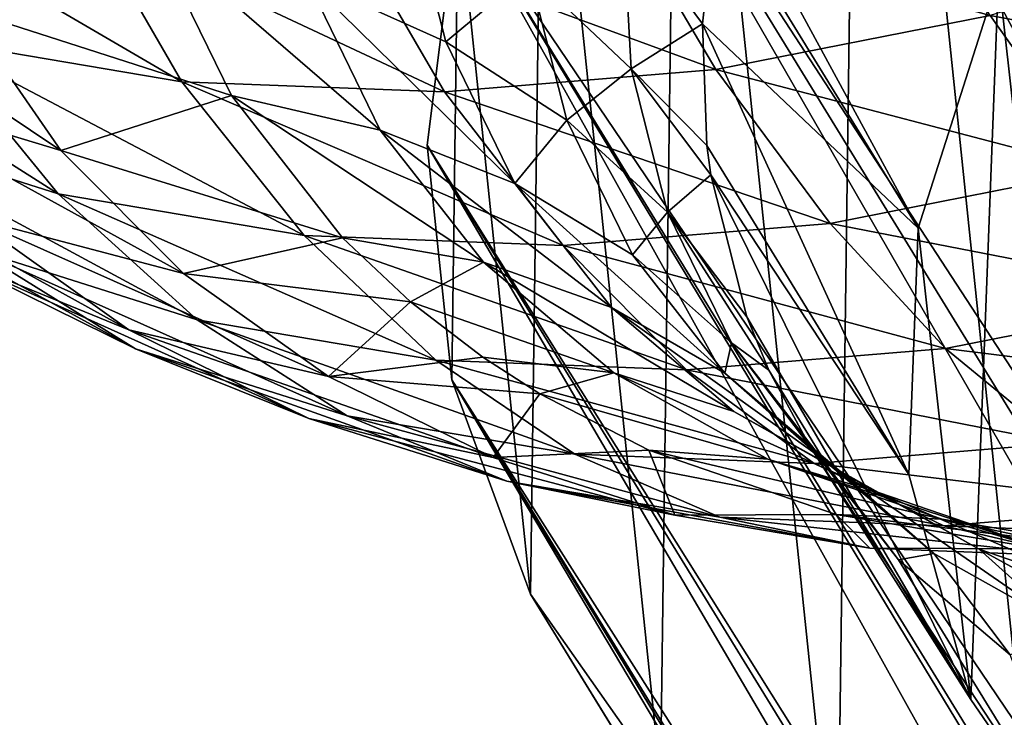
# Model space of a CAD drawing. Header units: millimetres. Extents: x 0 to 1220, y 0 to 506.
# Tile 63 of 256: x 63 to 76, y 384 to 394. Entities that reach past the tile are written whole.
import ezdxf

# ---------------------------------------------------------------- set-up
doc = ezdxf.new("R2010")
doc.units = ezdxf.units.MM
doc.header["$LTSCALE"] = 25.4
doc.layers.get('0').update_dxf_attribs({"true_color": 0xff5454})

# ---------------------------------------------------------------- blocks, each defined once
blk = doc.blocks.new('TWIG-VI-9138.STL')
at = {"color": 0}
mesh = blk.add_polyface(dxfattribs=at)
corners = [(-504.353, 404.086, 619.924), (-504.264, 410.752, 614.994), (-504.692, 407.339, 617.344), (-503.262, 401.119, 622.637), (-503.086, 414.195, 612.966), (-501.458, 398.552, 625.378), (-501.203, 417.535, 611.338), (-499.012, 396.484, 628.041), (-498.687, 420.644, 610.172), (-496.018, 394.993, 630.524), (-495.636, 423.402, 609.512), (-492.591, 394.137, 632.733), (-492.166, 425.704, 609.385), (-488.863, 393.95, 634.581), (-488.412, 427.461, 609.795), (-484.976, 394.438, 635.997), (-484.516, 428.605, 610.726), (-481.08, 395.582, 636.929), (-480.629, 429.093, 612.143), (-477.325, 397.339, 637.339), (-476.9, 428.905, 613.991), (-473.855, 399.641, 637.211), (-473.473, 428.05, 616.199), (-470.804, 402.399, 636.552), (-470.479, 426.559, 618.682), (-468.289, 405.508, 635.386), (-468.033, 424.49, 621.346), (-466.406, 408.848, 633.757), (-466.23, 421.923, 624.086), (-465.228, 412.291, 631.729), (-465.138, 418.957, 626.799), (-464.8, 415.704, 629.38)]
mesh.append_faces([[corners[k] for k in face] for face in [(0, 1, 2), (30, 29, 31)]], dxfattribs={"vtx0": -1, "color": 0})
mesh.append_faces([[corners[k] for k in face] for face in [(1, 3, 4), (4, 5, 6), (6, 7, 8), (8, 9, 10), (10, 11, 12), (12, 13, 14), (14, 15, 16), (16, 17, 18), (18, 19, 20), (20, 21, 22), (22, 23, 24), (24, 25, 26), (26, 27, 28), (28, 29, 30)]], dxfattribs={"vtx0": -1, "vtx1": -1, "color": 0})
mesh.append_faces([[corners[k] for k in face] for face in [(1, 0, 3), (4, 3, 5), (6, 5, 7), (8, 7, 9), (10, 9, 11), (12, 11, 13), (14, 13, 15), (16, 15, 17), (18, 17, 19), (20, 19, 21), (22, 21, 23), (24, 23, 25), (26, 25, 27), (28, 27, 29)]], dxfattribs={"vtx0": -1, "vtx2": -1, "color": 0})
mesh = blk.add_polyface(dxfattribs=at)
corners = [(-476.64, 388.309, 564.65), (-498.687, 420.644, 610.172), (-495.636, 423.402, 609.512)]
mesh.append_faces([[corners[k] for k in face] for face in [(0, 1, 2)]], dxfattribs={"color": 0})
at = {"color": 7, "true_color": 0xffffff}
mesh = blk.add_polyface(dxfattribs=at)
corners = [(-497.886, 406.186, 611.765), (-497.156, 399.657, 616.969), (-498.016, 402.774, 614.251), (-496.776, 409.68, 609.668), (-495.36, 397.033, 619.749), (-494.753, 413.036, 608.091), (-492.742, 395.065, 622.416), (-491.946, 416.044, 607.134), (-489.465, 393.878, 624.802), (-488.531, 418.514, 606.857), (-485.736, 393.546, 626.758), (-484.722, 420.29, 607.277), (-481.789, 394.09, 628.161), (-480.759, 421.263, 608.367), (-477.873, 395.475, 628.922), (-476.891, 421.369, 610.06), (-474.232, 397.615, 628.993), (-473.36, 420.604, 612.248), (-471.096, 400.376, 628.371), (-470.39, 419.014, 614.795), (-468.662, 403.583, 627.094), (-468.165, 416.699, 617.54), (-467.083, 407.035, 625.243), (-466.827, 413.806, 620.311), (-466.458, 410.516, 622.933)]
mesh.append_faces([[corners[k] for k in face] for face in [(0, 1, 2), (22, 23, 24)]], dxfattribs={"vtx0": -1, "color": 7})
mesh.append_faces([[corners[k] for k in face] for face in [(1, 3, 4), (4, 5, 6), (6, 7, 8), (8, 9, 10), (10, 11, 12), (12, 13, 14), (14, 15, 16), (16, 17, 18), (18, 19, 20), (20, 21, 22)]], dxfattribs={"vtx0": -1, "vtx1": -1, "color": 7})
mesh.append_faces([[corners[k] for k in face] for face in [(1, 0, 3), (4, 3, 5), (6, 5, 7), (8, 7, 9), (10, 9, 11), (12, 11, 13), (14, 13, 15), (16, 15, 17), (18, 17, 19), (20, 19, 21), (22, 21, 23)]], dxfattribs={"vtx0": -1, "vtx2": -1, "color": 7})
at = {"color": 0}
mesh = blk.add_polyface(dxfattribs=at)
corners = [(-498.687, 420.644, 610.172), (-480.42, 384.007, 566.127), (-501.203, 417.535, 611.338)]
mesh.append_faces([[corners[k] for k in face] for face in [(0, 1, 2)]], dxfattribs={"color": 0})
mesh = blk.add_polyface(dxfattribs=at)
corners = [(-498.687, 420.644, 610.172), (-478.672, 386.24, 565.263), (-480.42, 384.007, 566.127)]
mesh.append_faces([[corners[k] for k in face] for face in [(0, 1, 2)]], dxfattribs={"color": 0})
mesh = blk.add_polyface(dxfattribs=at)
corners = [(-476.64, 388.309, 564.65), (-478.004, 386.972, 565.023), (-498.687, 420.644, 610.172)]
mesh.append_faces([[corners[k] for k in face] for face in [(0, 1, 2)]], dxfattribs={"color": 0})
mesh = blk.add_polyface(dxfattribs=at)
corners = [(-498.687, 420.644, 610.172), (-478.004, 386.972, 565.023), (-478.672, 386.24, 565.263)]
mesh.append_faces([[corners[k] for k in face] for face in [(0, 1, 2)]], dxfattribs={"color": 0})
mesh = blk.add_polyface(dxfattribs=at)
corners = [(-501.203, 417.535, 611.338), (-481.85, 381.654, 567.227), (-503.086, 414.195, 612.966)]
mesh.append_faces([[corners[k] for k in face] for face in [(0, 1, 2)]], dxfattribs={"color": 0})
mesh = blk.add_polyface(dxfattribs=at)
corners = [(-501.203, 417.535, 611.338), (-480.519, 383.863, 566.189), (-481.85, 381.654, 567.227)]
mesh.append_faces([[corners[k] for k in face] for face in [(0, 1, 2)]], dxfattribs={"color": 0})
mesh = blk.add_polyface(dxfattribs=at)
corners = [(-501.203, 417.535, 611.338), (-480.42, 384.007, 566.127), (-480.519, 383.863, 566.189)]
mesh.append_faces([[corners[k] for k in face] for face in [(0, 1, 2)]], dxfattribs={"color": 0})
mesh = blk.add_polyface(dxfattribs=at)
corners = [(-503.086, 414.195, 612.966), (-482.933, 379.227, 568.541), (-504.264, 410.752, 614.994)]
mesh.append_faces([[corners[k] for k in face] for face in [(0, 1, 2)]], dxfattribs={"color": 0})
mesh = blk.add_polyface(dxfattribs=at)
corners = [(-503.086, 414.195, 612.966), (-482.402, 380.523, 567.818), (-482.933, 379.227, 568.541)]
mesh.append_faces([[corners[k] for k in face] for face in [(0, 1, 2)]], dxfattribs={"color": 0})
mesh = blk.add_polyface(dxfattribs=at)
corners = [(-503.086, 414.195, 612.966), (-481.85, 381.654, 567.227), (-482.402, 380.523, 567.818)]
mesh.append_faces([[corners[k] for k in face] for face in [(0, 1, 2)]], dxfattribs={"color": 0})
at = {"color": 7, "true_color": 0xffffff}
mesh = blk.add_polyface(dxfattribs=at)
corners = [(-506.361, 409.634, 629.953), (-504.982, 410.917, 626.378), (-504.435, 408.767, 628.232), (-506.944, 411.924, 627.978)]
mesh.append_faces([[corners[k] for k in face] for face in [(0, 1, 2), (1, 0, 3)]], dxfattribs={"vtx0": -1, "color": 7})
mesh = blk.add_polyface(dxfattribs=at)
corners = [(-503.28, 409.734, 624.61), (-501.98, 410.51, 621.076), (-501.865, 408.395, 622.706), (-503.399, 411.914, 622.93)]
mesh.append_faces([[corners[k] for k in face] for face in [(0, 1, 2), (1, 0, 3)]], dxfattribs={"vtx0": -1, "color": 7})
mesh = blk.add_polyface(dxfattribs=at)
corners = [(-496.889, 409.134, 670.883), (-501.957, 410.534, 672.422), (-500.694, 408.383, 669.7), (-498.165, 411.283, 673.601)]
mesh.append_faces([[corners[k] for k in face] for face in [(0, 1, 2), (1, 0, 3)]], dxfattribs={"vtx0": -1, "color": 7})
mesh = blk.add_polyface(dxfattribs=at)
corners = [(-500.601, 411.183, 617.593), (-497.886, 406.186, 611.765), (-500.687, 410.746, 617.879)]
mesh.append_faces([[corners[k] for k in face] for face in [(0, 1, 2)]], dxfattribs={"color": 7})
mesh = blk.add_polyface(dxfattribs=at)
corners = [(-500.601, 411.183, 617.593), (-496.776, 409.68, 609.668), (-497.886, 406.186, 611.765)]
mesh.append_faces([[corners[k] for k in face] for face in [(0, 1, 2)]], dxfattribs={"color": 7})
mesh = blk.add_polyface(dxfattribs=at)
corners = [(-508.094, 408.214, 666.436), (-512.787, 410.95, 667.151), (-511.558, 408.8, 664.412), (-509.334, 410.366, 669.168)]
mesh.append_faces([[corners[k] for k in face] for face in [(0, 1, 2), (1, 0, 3)]], dxfattribs={"vtx0": -1, "color": 7})
mesh = blk.add_polyface(dxfattribs=at)
corners = [(-504.435, 408.767, 628.232), (-503.28, 409.734, 624.61), (-502.759, 407.685, 626.377), (-504.982, 410.917, 626.378)]
mesh.append_faces([[corners[k] for k in face] for face in [(0, 1, 2), (1, 0, 3)]], dxfattribs={"vtx0": -1, "color": 7})
at = {"color": 0}
mesh = blk.add_polyface(dxfattribs=at)
corners = [(-504.264, 410.752, 614.994), (-483.984, 374.341, 571.704), (-504.692, 407.339, 617.344)]
mesh.append_faces([[corners[k] for k in face] for face in [(0, 1, 2)]], dxfattribs={"color": 0})
mesh = blk.add_polyface(dxfattribs=at)
corners = [(-504.264, 410.752, 614.994), (-483.581, 377.08, 569.846), (-483.649, 376.773, 570.043)]
mesh.append_faces([[corners[k] for k in face] for face in [(0, 1, 2)]], dxfattribs={"color": 0})
mesh = blk.add_polyface(dxfattribs=at)
corners = [(-504.264, 410.752, 614.994), (-483.649, 376.773, 570.043), (-483.984, 374.341, 571.704)]
mesh.append_faces([[corners[k] for k in face] for face in [(0, 1, 2)]], dxfattribs={"color": 0})
mesh = blk.add_polyface(dxfattribs=at)
corners = [(-504.264, 410.752, 614.994), (-482.933, 379.227, 568.541), (-483.581, 377.08, 569.846)]
mesh.append_faces([[corners[k] for k in face] for face in [(0, 1, 2)]], dxfattribs={"color": 0})
at = {"color": 7, "true_color": 0xffffff}
mesh = blk.add_polyface(dxfattribs=at)
corners = [(-500.687, 410.746, 617.879), (-500.877, 409.016, 619.083), (-501.98, 410.51, 621.076)]
mesh.append_faces([[corners[k] for k in face] for face in [(0, 1, 2)]], dxfattribs={"color": 7})
mesh = blk.add_polyface(dxfattribs=at)
corners = [(-500.687, 410.746, 617.879), (-497.886, 406.186, 611.765), (-500.877, 409.016, 619.083)]
mesh.append_faces([[corners[k] for k in face] for face in [(0, 1, 2)]], dxfattribs={"color": 7})
mesh = blk.add_polyface(dxfattribs=at)
corners = [(-500.694, 408.383, 669.7), (-505.703, 410.227, 670.935), (-504.451, 408.074, 668.209), (-501.957, 410.534, 672.422)]
mesh.append_faces([[corners[k] for k in face] for face in [(0, 1, 2), (1, 0, 3)]], dxfattribs={"vtx0": -1, "color": 7})
mesh = blk.add_polyface(dxfattribs=at)
corners = [(-501.98, 410.51, 621.076), (-500.877, 409.016, 619.083), (-501.865, 408.395, 622.706)]
mesh.append_faces([[corners[k] for k in face] for face in [(0, 1, 2)]], dxfattribs={"color": 7})
mesh = blk.add_polyface(dxfattribs=at)
corners = [(-504.451, 408.074, 668.209), (-509.334, 410.366, 669.168), (-508.094, 408.214, 666.436), (-505.703, 410.227, 670.935)]
mesh.append_faces([[corners[k] for k in face] for face in [(0, 1, 2), (1, 0, 3)]], dxfattribs={"vtx0": -1, "color": 7})
mesh = blk.add_polyface(dxfattribs=at)
corners = [(-509.769, 407.265, 638.104), (-514.358, 410.336, 638.956), (-511.129, 409.222, 636.021), (-512.874, 408.199, 641.229)]
mesh.append_faces([[corners[k] for k in face] for face in [(0, 1, 2), (1, 0, 3)]], dxfattribs={"vtx0": -1, "color": 7})
mesh = blk.add_polyface(dxfattribs=at)
corners = [(-511.129, 409.222, 636.021), (-508.504, 410.272, 631.51), (-507.406, 408.024, 633.689)]
mesh.append_faces([[corners[k] for k in face] for face in [(0, 1, 2)]], dxfattribs={"color": 7})
mesh = blk.add_polyface(dxfattribs=at)
corners = [(-505.342, 407.546, 631.977), (-508.504, 410.272, 631.51), (-506.361, 409.634, 629.953), (-507.406, 408.024, 633.689)]
mesh.append_faces([[corners[k] for k in face] for face in [(0, 1, 2), (1, 0, 3)]], dxfattribs={"vtx0": -1, "color": 7})
mesh = blk.add_polyface(dxfattribs=at)
corners = [(-491.638, 408.152, 668.069), (-496.889, 409.134, 670.883), (-495.363, 406.991, 667.229), (-493.105, 410.314, 671.736)]
mesh.append_faces([[corners[k] for k in face] for face in [(0, 1, 2), (1, 0, 3)]], dxfattribs={"vtx0": -1, "color": 7})
mesh = blk.add_polyface(dxfattribs=at)
corners = [(-509.806, 406.662, 660.857), (-514.781, 409.82, 662.174), (-512.98, 407.667, 658.654), (-511.558, 408.8, 664.412)]
mesh.append_faces([[corners[k] for k in face] for face in [(0, 1, 2), (1, 0, 3)]], dxfattribs={"vtx0": -1, "color": 7})
mesh = blk.add_polyface(dxfattribs=at)
corners = [(-502.759, 407.685, 626.377), (-501.865, 408.395, 622.706), (-501.36, 406.409, 624.419), (-503.28, 409.734, 624.61)]
mesh.append_faces([[corners[k] for k in face] for face in [(0, 1, 2), (1, 0, 3)]], dxfattribs={"vtx0": -1, "color": 7})
mesh = blk.add_polyface(dxfattribs=at)
corners = [(-503.479, 406.807, 630.132), (-506.361, 409.634, 629.953), (-504.435, 408.767, 628.232), (-505.342, 407.546, 631.977)]
mesh.append_faces([[corners[k] for k in face] for face in [(0, 1, 2), (1, 0, 3)]], dxfattribs={"vtx0": -1, "color": 7})
mesh = blk.add_polyface(dxfattribs=at)
corners = [(-509.769, 407.265, 638.104), (-511.129, 409.222, 636.021), (-507.406, 408.024, 633.689)]
mesh.append_faces([[corners[k] for k in face] for face in [(0, 1, 2)]], dxfattribs={"color": 7})
mesh = blk.add_polyface(dxfattribs=at)
corners = [(-495.363, 406.991, 667.229), (-500.694, 408.383, 669.7), (-499.109, 406.251, 666.064), (-496.889, 409.134, 670.883)]
mesh.append_faces([[corners[k] for k in face] for face in [(0, 1, 2), (1, 0, 3)]], dxfattribs={"vtx0": -1, "color": 7})
mesh = blk.add_polyface(dxfattribs=at)
corners = [(-500.877, 409.016, 619.083), (-500.817, 407.334, 620.365), (-501.865, 408.395, 622.706)]
mesh.append_faces([[corners[k] for k in face] for face in [(0, 1, 2)]], dxfattribs={"color": 7})
mesh = blk.add_polyface(dxfattribs=at)
corners = [(-500.877, 409.016, 619.083), (-498.016, 402.774, 614.251), (-500.817, 407.334, 620.365)]
mesh.append_faces([[corners[k] for k in face] for face in [(0, 1, 2)]], dxfattribs={"color": 7})
mesh = blk.add_polyface(dxfattribs=at)
corners = [(-500.877, 409.016, 619.083), (-497.886, 406.186, 611.765), (-498.016, 402.774, 614.251)]
mesh.append_faces([[corners[k] for k in face] for face in [(0, 1, 2)]], dxfattribs={"color": 7})
mesh = blk.add_polyface(dxfattribs=at)
corners = [(-506.396, 406.085, 662.85), (-511.558, 408.8, 664.412), (-509.806, 406.662, 660.857), (-508.094, 408.214, 666.436)]
mesh.append_faces([[corners[k] for k in face] for face in [(0, 1, 2), (1, 0, 3)]], dxfattribs={"vtx0": -1, "color": 7})
mesh = blk.add_polyface(dxfattribs=at)
corners = [(-503.479, 406.807, 630.132), (-502.759, 407.685, 626.377), (-501.847, 405.819, 628.187), (-504.435, 408.767, 628.232)]
mesh.append_faces([[corners[k] for k in face] for face in [(0, 1, 2), (1, 0, 3)]], dxfattribs={"vtx0": -1, "color": 7})
mesh = blk.add_polyface(dxfattribs=at)
corners = [(-499.109, 406.251, 666.064), (-504.451, 408.074, 668.209), (-502.809, 405.948, 664.596), (-500.694, 408.383, 669.7)]
mesh.append_faces([[corners[k] for k in face] for face in [(0, 1, 2), (1, 0, 3)]], dxfattribs={"vtx0": -1, "color": 7})
mesh = blk.add_polyface(dxfattribs=at)
corners = [(-501.865, 408.395, 622.706), (-500.817, 407.334, 620.365), (-500.763, 406.924, 620.695)]
mesh.append_faces([[corners[k] for k in face] for face in [(0, 1, 2)]], dxfattribs={"color": 7})
mesh = blk.add_polyface(dxfattribs=at)
corners = [(-501.36, 406.409, 624.419), (-500.763, 406.924, 620.695), (-500.263, 404.958, 622.391), (-501.865, 408.395, 622.706)]
mesh.append_faces([[corners[k] for k in face] for face in [(0, 1, 2), (1, 0, 3)]], dxfattribs={"vtx0": -1, "color": 7})
mesh = blk.add_polyface(dxfattribs=at)
corners = [(-508.07, 405.557, 640.156), (-512.874, 408.199, 641.229), (-509.769, 407.265, 638.104), (-511.019, 406.335, 643.469)]
mesh.append_faces([[corners[k] for k in face] for face in [(0, 1, 2), (1, 0, 3)]], dxfattribs={"vtx0": -1, "color": 7})
mesh = blk.add_polyface(dxfattribs=at)
corners = [(-502.809, 405.948, 664.596), (-508.094, 408.214, 666.436), (-506.396, 406.085, 662.85), (-504.451, 408.074, 668.209)]
mesh.append_faces([[corners[k] for k in face] for face in [(0, 1, 2), (1, 0, 3)]], dxfattribs={"vtx0": -1, "color": 7})
mesh = blk.add_polyface(dxfattribs=at)
corners = [(-509.769, 407.265, 638.104), (-507.406, 408.024, 633.689), (-505.867, 406.051, 635.866)]
mesh.append_faces([[corners[k] for k in face] for face in [(0, 1, 2)]], dxfattribs={"color": 7})
mesh = blk.add_polyface(dxfattribs=at)
corners = [(-503.913, 405.714, 633.998), (-507.406, 408.024, 633.689), (-505.342, 407.546, 631.977), (-505.867, 406.051, 635.866)]
mesh.append_faces([[corners[k] for k in face] for face in [(0, 1, 2), (1, 0, 3)]], dxfattribs={"vtx0": -1, "color": 7})
mesh = blk.add_polyface(dxfattribs=at)
corners = [(-507.881, 404.919, 657.179), (-512.98, 407.667, 658.654), (-510.958, 405.893, 655.042), (-509.806, 406.662, 660.857)]
mesh.append_faces([[corners[k] for k in face] for face in [(0, 1, 2), (1, 0, 3)]], dxfattribs={"vtx0": -1, "color": 7})
mesh = blk.add_polyface(dxfattribs=at)
corners = [(-501.847, 405.819, 628.187), (-501.36, 406.409, 624.419), (-500.476, 404.598, 626.174), (-502.759, 407.685, 626.377)]
mesh.append_faces([[corners[k] for k in face] for face in [(0, 1, 2), (1, 0, 3)]], dxfattribs={"vtx0": -1, "color": 7})
mesh = blk.add_polyface(dxfattribs=at)
corners = [(-508.826, 404.777, 645.636), (-513.74, 407.49, 646.866), (-511.019, 406.335, 643.469), (-511.397, 405.825, 649.18)]
mesh.append_faces([[corners[k] for k in face] for face in [(0, 1, 2), (1, 0, 3)]], dxfattribs={"vtx0": -1, "color": 7})
mesh = blk.add_polyface(dxfattribs=at)
corners = [(-502.137, 405.087, 632.03), (-505.342, 407.546, 631.977), (-503.479, 406.807, 630.132), (-503.913, 405.714, 633.998)]
mesh.append_faces([[corners[k] for k in face] for face in [(0, 1, 2), (1, 0, 3)]], dxfattribs={"vtx0": -1, "color": 7})
mesh = blk.add_polyface(dxfattribs=at)
corners = [(-508.735, 404.517, 651.376), (-513.749, 407.265, 652.74), (-511.397, 405.825, 649.18), (-510.958, 405.893, 655.042)]
mesh.append_faces([[corners[k] for k in face] for face in [(0, 1, 2), (1, 0, 3)]], dxfattribs={"vtx0": -1, "color": 7})
mesh = blk.add_polyface(dxfattribs=at)
corners = [(-508.07, 405.557, 640.156), (-509.769, 407.265, 638.104), (-505.867, 406.051, 635.866)]
mesh.append_faces([[corners[k] for k in face] for face in [(0, 1, 2)]], dxfattribs={"color": 7})
at = {"color": 0}
mesh = blk.add_polyface(dxfattribs=at)
corners = [(-504.692, 407.339, 617.344), (-483.931, 371.976, 573.491), (-504.353, 404.086, 619.924)]
mesh.append_faces([[corners[k] for k in face] for face in [(0, 1, 2)]], dxfattribs={"color": 0})
mesh = blk.add_polyface(dxfattribs=at)
corners = [(-504.692, 407.339, 617.344), (-483.984, 374.341, 571.704), (-484.009, 373.667, 572.195)]
mesh.append_faces([[corners[k] for k in face] for face in [(0, 1, 2)]], dxfattribs={"color": 0})
mesh = blk.add_polyface(dxfattribs=at)
corners = [(-504.692, 407.339, 617.344), (-484.009, 373.667, 572.195), (-483.931, 371.976, 573.491)]
mesh.append_faces([[corners[k] for k in face] for face in [(0, 1, 2)]], dxfattribs={"color": 0})
at = {"color": 7, "true_color": 0xffffff}
mesh = blk.add_polyface(dxfattribs=at)
corners = [(-500.817, 407.334, 620.365), (-498.016, 402.774, 614.251), (-500.763, 406.924, 620.695)]
mesh.append_faces([[corners[k] for k in face] for face in [(0, 1, 2)]], dxfattribs={"color": 7})
mesh = blk.add_polyface(dxfattribs=at)
corners = [(-493.878, 405.237, 663.356), (-499.109, 406.251, 666.064), (-497.51, 404.521, 662.227), (-495.363, 406.991, 667.229)]
mesh.append_faces([[corners[k] for k in face] for face in [(0, 1, 2), (1, 0, 3)]], dxfattribs={"vtx0": -1, "color": 7})
mesh = blk.add_polyface(dxfattribs=at)
corners = [(-500.569, 404.18, 629.995), (-503.479, 406.807, 630.132), (-501.847, 405.819, 628.187), (-502.137, 405.087, 632.03)]
mesh.append_faces([[corners[k] for k in face] for face in [(0, 1, 2), (1, 0, 3)]], dxfattribs={"vtx0": -1, "color": 7})
mesh = blk.add_polyface(dxfattribs=at)
corners = [(-500.763, 406.924, 620.695), (-497.156, 399.657, 616.969), (-500.263, 404.958, 622.391)]
mesh.append_faces([[corners[k] for k in face] for face in [(0, 1, 2)]], dxfattribs={"color": 7})
mesh = blk.add_polyface(dxfattribs=at)
corners = [(-500.763, 406.924, 620.695), (-498.016, 402.774, 614.251), (-497.156, 399.657, 616.969)]
mesh.append_faces([[corners[k] for k in face] for face in [(0, 1, 2)]], dxfattribs={"color": 7})
mesh = blk.add_polyface(dxfattribs=at)
corners = [(-504.574, 404.36, 659.11), (-509.806, 406.662, 660.857), (-507.881, 404.919, 657.179), (-506.396, 406.085, 662.85)]
mesh.append_faces([[corners[k] for k in face] for face in [(0, 1, 2), (1, 0, 3)]], dxfattribs={"vtx0": -1, "color": 7})
mesh = blk.add_polyface(dxfattribs=at)
corners = [(-501.36, 406.409, 624.419), (-500.263, 404.958, 622.391), (-499.957, 404.218, 623.083)]
mesh.append_faces([[corners[k] for k in face] for face in [(0, 1, 2)]], dxfattribs={"color": 7})
mesh = blk.add_polyface(dxfattribs=at)
corners = [(-501.36, 406.409, 624.419), (-499.957, 404.218, 623.083), (-500.476, 404.598, 626.174)]
mesh.append_faces([[corners[k] for k in face] for face in [(0, 1, 2)]], dxfattribs={"color": 7})
mesh = blk.add_polyface(dxfattribs=at)
corners = [(-506.06, 404.13, 642.141), (-511.019, 406.335, 643.469), (-508.07, 405.557, 640.156), (-508.826, 404.777, 645.636)]
mesh.append_faces([[corners[k] for k in face] for face in [(0, 1, 2), (1, 0, 3)]], dxfattribs={"vtx0": -1, "color": 7})
mesh = blk.add_polyface(dxfattribs=at)
corners = [(-497.51, 404.521, 662.227), (-502.809, 405.948, 664.596), (-501.096, 404.226, 660.803), (-499.109, 406.251, 666.064)]
mesh.append_faces([[corners[k] for k in face] for face in [(0, 1, 2), (1, 0, 3)]], dxfattribs={"vtx0": -1, "color": 7})
mesh = blk.add_polyface(dxfattribs=at)
corners = [(-508.07, 405.557, 640.156), (-505.867, 406.051, 635.866), (-504.922, 405.165, 636.96)]
mesh.append_faces([[corners[k] for k in face] for face in [(0, 1, 2)]], dxfattribs={"color": 7})
mesh = blk.add_polyface(dxfattribs=at)
corners = [(-501.096, 404.226, 660.803), (-506.396, 406.085, 662.85), (-504.574, 404.36, 659.11), (-502.809, 405.948, 664.596)]
mesh.append_faces([[corners[k] for k in face] for face in [(0, 1, 2), (1, 0, 3)]], dxfattribs={"vtx0": -1, "color": 7})
mesh = blk.add_polyface(dxfattribs=at)
corners = [(-504.922, 405.165, 636.96), (-505.867, 406.051, 635.866), (-503.913, 405.714, 633.998)]
mesh.append_faces([[corners[k] for k in face] for face in [(0, 1, 2)]], dxfattribs={"color": 7})
mesh = blk.add_polyface(dxfattribs=at)
corners = [(-505.801, 403.588, 653.413), (-510.958, 405.893, 655.042), (-508.735, 404.517, 651.376), (-507.881, 404.919, 657.179)]
mesh.append_faces([[corners[k] for k in face] for face in [(0, 1, 2), (1, 0, 3)]], dxfattribs={"vtx0": -1, "color": 7})
mesh = blk.add_polyface(dxfattribs=at)
corners = [(-506.334, 403.552, 647.691), (-511.397, 405.825, 649.18), (-508.826, 404.777, 645.636), (-508.735, 404.517, 651.376)]
mesh.append_faces([[corners[k] for k in face] for face in [(0, 1, 2), (1, 0, 3)]], dxfattribs={"vtx0": -1, "color": 7})
mesh = blk.add_polyface(dxfattribs=at)
corners = [(-504.922, 405.165, 636.96), (-503.913, 405.714, 633.998), (-502.107, 404.181, 635.968)]
mesh.append_faces([[corners[k] for k in face] for face in [(0, 1, 2)]], dxfattribs={"color": 7})
mesh = blk.add_polyface(dxfattribs=at)
corners = [(-500.442, 403.648, 633.88), (-503.913, 405.714, 633.998), (-502.137, 405.087, 632.03), (-502.107, 404.181, 635.968)]
mesh.append_faces([[corners[k] for k in face] for face in [(0, 1, 2), (1, 0, 3)]], dxfattribs={"vtx0": -1, "color": 7})
mesh = blk.add_polyface(dxfattribs=at)
corners = [(-500.569, 404.18, 629.995), (-500.476, 404.598, 626.174), (-499.236, 403.009, 627.928), (-501.847, 405.819, 628.187)]
mesh.append_faces([[corners[k] for k in face] for face in [(0, 1, 2), (1, 0, 3)]], dxfattribs={"vtx0": -1, "color": 7})
mesh = blk.add_polyface(dxfattribs=at)
corners = [(-506.06, 404.13, 642.141), (-508.07, 405.557, 640.156), (-504.922, 405.165, 636.96)]
mesh.append_faces([[corners[k] for k in face] for face in [(0, 1, 2)]], dxfattribs={"color": 7})
mesh = blk.add_polyface(dxfattribs=at)
corners = [(-492.448, 403.892, 659.303), (-497.51, 404.521, 662.227), (-495.911, 403.208, 658.227), (-493.878, 405.237, 663.356)]
mesh.append_faces([[corners[k] for k in face] for face in [(0, 1, 2), (1, 0, 3)]], dxfattribs={"vtx0": -1, "color": 7})
mesh = blk.add_polyface(dxfattribs=at)
corners = [(-503.923, 404.4, 637.987), (-504.922, 405.165, 636.96), (-502.107, 404.181, 635.968), (-506.06, 404.13, 642.141)]
mesh.append_faces([[corners[k] for k in face] for face in [(0, 1, 2), (1, 0, 3)]], dxfattribs={"vtx0": -1, "color": 7})
mesh = blk.add_polyface(dxfattribs=at)
corners = [(-498.954, 402.809, 631.757), (-502.137, 405.087, 632.03), (-500.569, 404.18, 629.995), (-500.442, 403.648, 633.88)]
mesh.append_faces([[corners[k] for k in face] for face in [(0, 1, 2), (1, 0, 3)]], dxfattribs={"vtx0": -1, "color": 7})
mesh = blk.add_polyface(dxfattribs=at)
corners = [(-502.648, 403.055, 655.255), (-507.881, 404.919, 657.179), (-505.801, 403.588, 653.413), (-504.574, 404.36, 659.11)]
mesh.append_faces([[corners[k] for k in face] for face in [(0, 1, 2), (1, 0, 3)]], dxfattribs={"vtx0": -1, "color": 7})
mesh = blk.add_polyface(dxfattribs=at)
corners = [(-500.263, 404.958, 622.391), (-497.156, 399.657, 616.969), (-499.957, 404.218, 623.083)]
mesh.append_faces([[corners[k] for k in face] for face in [(0, 1, 2)]], dxfattribs={"color": 7})
mesh = blk.add_polyface(dxfattribs=at)
corners = [(-503.778, 403.008, 644.024), (-508.826, 404.777, 645.636), (-506.06, 404.13, 642.141), (-506.334, 403.552, 647.691)]
mesh.append_faces([[corners[k] for k in face] for face in [(0, 1, 2), (1, 0, 3)]], dxfattribs={"vtx0": -1, "color": 7})
mesh = blk.add_polyface(dxfattribs=at)
corners = [(-503.587, 402.682, 649.598), (-508.735, 404.517, 651.376), (-506.334, 403.552, 647.691), (-505.801, 403.588, 653.413)]
mesh.append_faces([[corners[k] for k in face] for face in [(0, 1, 2), (1, 0, 3)]], dxfattribs={"vtx0": -1, "color": 7})
mesh = blk.add_polyface(dxfattribs=at)
corners = [(-495.911, 403.208, 658.227), (-501.096, 404.226, 660.803), (-499.331, 402.928, 656.869), (-497.51, 404.521, 662.227)]
mesh.append_faces([[corners[k] for k in face] for face in [(0, 1, 2), (1, 0, 3)]], dxfattribs={"vtx0": -1, "color": 7})
mesh = blk.add_polyface(dxfattribs=at)
corners = [(-500.476, 404.598, 626.174), (-499.957, 404.218, 623.083), (-499.388, 403.166, 624.128)]
mesh.append_faces([[corners[k] for k in face] for face in [(0, 1, 2)]], dxfattribs={"color": 7})
mesh = blk.add_polyface(dxfattribs=at)
corners = [(-499.236, 403.009, 627.928), (-499.388, 403.166, 624.128), (-498.161, 401.593, 625.863), (-500.476, 404.598, 626.174)]
mesh.append_faces([[corners[k] for k in face] for face in [(0, 1, 2), (1, 0, 3)]], dxfattribs={"vtx0": -1, "color": 7})
mesh = blk.add_polyface(dxfattribs=at)
corners = [(-506.06, 404.13, 642.141), (-503.923, 404.4, 637.987), (-503.129, 403.891, 638.731)]
mesh.append_faces([[corners[k] for k in face] for face in [(0, 1, 2)]], dxfattribs={"color": 7})
mesh = blk.add_polyface(dxfattribs=at)
corners = [(-499.331, 402.928, 656.869), (-504.574, 404.36, 659.11), (-502.648, 403.055, 655.255), (-501.096, 404.226, 660.803)]
mesh.append_faces([[corners[k] for k in face] for face in [(0, 1, 2), (1, 0, 3)]], dxfattribs={"vtx0": -1, "color": 7})
mesh = blk.add_polyface(dxfattribs=at)
corners = [(-503.129, 403.891, 638.731), (-503.923, 404.4, 637.987), (-502.107, 404.181, 635.968)]
mesh.append_faces([[corners[k] for k in face] for face in [(0, 1, 2)]], dxfattribs={"color": 7})
mesh = blk.add_polyface(dxfattribs=at)
corners = [(-499.957, 404.218, 623.083), (-497.156, 399.657, 616.969), (-499.388, 403.166, 624.128)]
mesh.append_faces([[corners[k] for k in face] for face in [(0, 1, 2)]], dxfattribs={"color": 7})
mesh = blk.add_polyface(dxfattribs=at)
corners = [(-503.778, 403.008, 644.024), (-506.06, 404.13, 642.141), (-503.129, 403.891, 638.731)]
mesh.append_faces([[corners[k] for k in face] for face in [(0, 1, 2)]], dxfattribs={"color": 7})
at = {"color": 0}
mesh = blk.add_polyface(dxfattribs=at)
corners = [(-504.353, 404.086, 619.924), (-482.674, 367.634, 577.306), (-503.262, 401.119, 622.637)]
mesh.append_faces([[corners[k] for k in face] for face in [(0, 1, 2)]], dxfattribs={"color": 0})
mesh = blk.add_polyface(dxfattribs=at)
corners = [(-504.353, 404.086, 619.924), (-483.492, 369.726, 575.371), (-482.674, 367.634, 577.306)]
mesh.append_faces([[corners[k] for k in face] for face in [(0, 1, 2)]], dxfattribs={"color": 0})
mesh = blk.add_polyface(dxfattribs=at)
corners = [(-504.353, 404.086, 619.924), (-483.931, 371.976, 573.491), (-483.67, 370.414, 574.776)]
mesh.append_faces([[corners[k] for k in face] for face in [(0, 1, 2)]], dxfattribs={"color": 0})
mesh = blk.add_polyface(dxfattribs=at)
corners = [(-504.353, 404.086, 619.924), (-483.67, 370.414, 574.776), (-483.492, 369.726, 575.371)]
mesh.append_faces([[corners[k] for k in face] for face in [(0, 1, 2)]], dxfattribs={"color": 0})
at = {"color": 7, "true_color": 0xffffff}
mesh = blk.add_polyface(dxfattribs=at)
corners = [(-503.129, 403.891, 638.731), (-502.107, 404.181, 635.968), (-499.971, 402.986, 637.838)]
mesh.append_faces([[corners[k] for k in face] for face in [(0, 1, 2)]], dxfattribs={"color": 7})
mesh = blk.add_polyface(dxfattribs=at)
corners = [(-498.436, 402.526, 635.635), (-502.107, 404.181, 635.968), (-500.442, 403.648, 633.88), (-499.971, 402.986, 637.838)]
mesh.append_faces([[corners[k] for k in face] for face in [(0, 1, 2), (1, 0, 3)]], dxfattribs={"vtx0": -1, "color": 7})
mesh = blk.add_polyface(dxfattribs=at)
corners = [(-497.67, 401.679, 629.636), (-500.569, 404.18, 629.995), (-499.236, 403.009, 627.928), (-498.954, 402.809, 631.757)]
mesh.append_faces([[corners[k] for k in face] for face in [(0, 1, 2), (1, 0, 3)]], dxfattribs={"vtx0": -1, "color": 7})
mesh = blk.add_polyface(dxfattribs=at)
corners = [(-503.778, 403.008, 644.024), (-503.129, 403.891, 638.731), (-501.622, 403.113, 640.001)]
mesh.append_faces([[corners[k] for k in face] for face in [(0, 1, 2)]], dxfattribs={"color": 7})
mesh = blk.add_polyface(dxfattribs=at)
corners = [(-501.622, 403.113, 640.001), (-503.129, 403.891, 638.731), (-499.971, 402.986, 637.838)]
mesh.append_faces([[corners[k] for k in face] for face in [(0, 1, 2)]], dxfattribs={"color": 7})
mesh = blk.add_polyface(dxfattribs=at)
corners = [(-501.262, 402.211, 645.771), (-506.334, 403.552, 647.691), (-503.778, 403.008, 644.024), (-503.587, 402.682, 649.598)]
mesh.append_faces([[corners[k] for k in face] for face in [(0, 1, 2), (1, 0, 3)]], dxfattribs={"vtx0": -1, "color": 7})
mesh = blk.add_polyface(dxfattribs=at)
corners = [(-500.636, 402.183, 651.322), (-505.801, 403.588, 653.413), (-503.587, 402.682, 649.598), (-502.648, 403.055, 655.255)]
mesh.append_faces([[corners[k] for k in face] for face in [(0, 1, 2), (1, 0, 3)]], dxfattribs={"vtx0": -1, "color": 7})
mesh = blk.add_polyface(dxfattribs=at)
corners = [(-497.044, 401.74, 633.429), (-500.442, 403.648, 633.88), (-498.954, 402.809, 631.757), (-498.436, 402.526, 635.635)]
mesh.append_faces([[corners[k] for k in face] for face in [(0, 1, 2), (1, 0, 3)]], dxfattribs={"vtx0": -1, "color": 7})
mesh = blk.add_polyface(dxfattribs=at)
corners = [(-499.388, 403.166, 624.128), (-497.156, 399.657, 616.969), (-495.36, 397.033, 619.749)]
mesh.append_faces([[corners[k] for k in face] for face in [(0, 1, 2)]], dxfattribs={"color": 7})
mesh = blk.add_polyface(dxfattribs=at)
corners = [(-499.388, 403.166, 624.128), (-495.36, 397.033, 619.749), (-498.161, 401.593, 625.863)]
mesh.append_faces([[corners[k] for k in face] for face in [(0, 1, 2)]], dxfattribs={"color": 7})
mesh = blk.add_polyface(dxfattribs=at)
corners = [(-494.33, 402.327, 654.104), (-499.331, 402.928, 656.869), (-497.531, 402.064, 652.833), (-495.911, 403.208, 658.227)]
mesh.append_faces([[corners[k] for k in face] for face in [(0, 1, 2), (1, 0, 3)]], dxfattribs={"vtx0": -1, "color": 7})
mesh = blk.add_polyface(dxfattribs=at)
corners = [(-501.262, 402.211, 645.771), (-503.778, 403.008, 644.024), (-501.622, 403.113, 640.001)]
mesh.append_faces([[corners[k] for k in face] for face in [(0, 1, 2)]], dxfattribs={"color": 7})
mesh = blk.add_polyface(dxfattribs=at)
corners = [(-497.531, 402.064, 652.833), (-502.648, 403.055, 655.255), (-500.636, 402.183, 651.322), (-499.331, 402.928, 656.869)]
mesh.append_faces([[corners[k] for k in face] for face in [(0, 1, 2), (1, 0, 3)]], dxfattribs={"vtx0": -1, "color": 7})
mesh = blk.add_polyface(dxfattribs=at)
corners = [(-501.262, 402.211, 645.771), (-501.622, 403.113, 640.001), (-499.022, 402.222, 641.857)]
mesh.append_faces([[corners[k] for k in face] for face in [(0, 1, 2)]], dxfattribs={"color": 7})
mesh = blk.add_polyface(dxfattribs=at)
corners = [(-497.556, 402.158, 639.562), (-501.622, 403.113, 640.001), (-499.971, 402.986, 637.838), (-499.022, 402.222, 641.857)]
mesh.append_faces([[corners[k] for k in face] for face in [(0, 1, 2), (1, 0, 3)]], dxfattribs={"vtx0": -1, "color": 7})
mesh = blk.add_polyface(dxfattribs=at)
corners = [(-496.169, 401.748, 637.254), (-499.971, 402.986, 637.838), (-498.436, 402.526, 635.635), (-497.556, 402.158, 639.562)]
mesh.append_faces([[corners[k] for k in face] for face in [(0, 1, 2), (1, 0, 3)]], dxfattribs={"vtx0": -1, "color": 7})
mesh = blk.add_polyface(dxfattribs=at)
corners = [(-497.67, 401.679, 629.636), (-498.161, 401.593, 625.863), (-496.612, 400.278, 627.554), (-499.236, 403.009, 627.928)]
mesh.append_faces([[corners[k] for k in face] for face in [(0, 1, 2), (1, 0, 3)]], dxfattribs={"vtx0": -1, "color": 7})
mesh = blk.add_polyface(dxfattribs=at)
corners = [(-495.817, 400.643, 631.258), (-498.954, 402.809, 631.757), (-497.67, 401.679, 629.636), (-497.044, 401.74, 633.429)]
mesh.append_faces([[corners[k] for k in face] for face in [(0, 1, 2), (1, 0, 3)]], dxfattribs={"vtx0": -1, "color": 7})
mesh = blk.add_polyface(dxfattribs=at)
corners = [(-498.558, 401.754, 647.35), (-503.587, 402.682, 649.598), (-501.262, 402.211, 645.771), (-500.636, 402.183, 651.322)]
mesh.append_faces([[corners[k] for k in face] for face in [(0, 1, 2), (1, 0, 3)]], dxfattribs={"vtx0": -1, "color": 7})
mesh = blk.add_polyface(dxfattribs=at)
corners = [(-494.884, 400.999, 634.971), (-498.436, 402.526, 635.635), (-497.044, 401.74, 633.429), (-496.169, 401.748, 637.254)]
mesh.append_faces([[corners[k] for k in face] for face in [(0, 1, 2), (1, 0, 3)]], dxfattribs={"vtx0": -1, "color": 7})
mesh = blk.add_polyface(dxfattribs=at)
corners = [(-492.781, 401.885, 649.898), (-497.531, 402.064, 652.833), (-495.714, 401.645, 648.734), (-494.33, 402.327, 654.104)]
mesh.append_faces([[corners[k] for k in face] for face in [(0, 1, 2), (1, 0, 3)]], dxfattribs={"vtx0": -1, "color": 7})
mesh = blk.add_polyface(dxfattribs=at)
corners = [(-498.558, 401.754, 647.35), (-501.262, 402.211, 645.771), (-499.022, 402.222, 641.857)]
mesh.append_faces([[corners[k] for k in face] for face in [(0, 1, 2)]], dxfattribs={"color": 7})
mesh = blk.add_polyface(dxfattribs=at)
corners = [(-495.714, 401.645, 648.734), (-500.636, 402.183, 651.322), (-498.558, 401.754, 647.35), (-497.531, 402.064, 652.833)]
mesh.append_faces([[corners[k] for k in face] for face in [(0, 1, 2), (1, 0, 3)]], dxfattribs={"vtx0": -1, "color": 7})
mesh = blk.add_polyface(dxfattribs=at)
corners = [(-498.558, 401.754, 647.35), (-499.022, 402.222, 641.857), (-496.186, 401.747, 643.511)]
mesh.append_faces([[corners[k] for k in face] for face in [(0, 1, 2)]], dxfattribs={"color": 7})
mesh = blk.add_polyface(dxfattribs=at)
corners = [(-494.922, 401.717, 641.097), (-499.022, 402.222, 641.857), (-497.556, 402.158, 639.562), (-496.186, 401.747, 643.511)]
mesh.append_faces([[corners[k] for k in face] for face in [(0, 1, 2), (1, 0, 3)]], dxfattribs={"vtx0": -1, "color": 7})
mesh = blk.add_polyface(dxfattribs=at)
corners = [(-493.696, 401.335, 638.695), (-497.556, 402.158, 639.562), (-496.169, 401.748, 637.254), (-494.922, 401.717, 641.097)]
mesh.append_faces([[corners[k] for k in face] for face in [(0, 1, 2), (1, 0, 3)]], dxfattribs={"vtx0": -1, "color": 7})
mesh = blk.add_polyface(dxfattribs=at)
corners = [(-495.714, 401.645, 648.734), (-498.558, 401.754, 647.35), (-496.186, 401.747, 643.511)]
mesh.append_faces([[corners[k] for k in face] for face in [(0, 1, 2)]], dxfattribs={"color": 7})
mesh = blk.add_polyface(dxfattribs=at)
corners = [(-495.817, 400.643, 631.258), (-497.67, 401.679, 629.636), (-496.612, 400.278, 627.554)]
mesh.append_faces([[corners[k] for k in face] for face in [(0, 1, 2)]], dxfattribs={"color": 7})
mesh = blk.add_polyface(dxfattribs=at)
corners = [(-493.723, 399.924, 632.754), (-497.044, 401.74, 633.429), (-495.817, 400.643, 631.258), (-494.884, 400.999, 634.971)]
mesh.append_faces([[corners[k] for k in face] for face in [(0, 1, 2), (1, 0, 3)]], dxfattribs={"vtx0": -1, "color": 7})
mesh = blk.add_polyface(dxfattribs=at)
corners = [(-498.161, 401.593, 625.863), (-495.36, 397.033, 619.749), (-496.612, 400.278, 627.554)]
mesh.append_faces([[corners[k] for k in face] for face in [(0, 1, 2)]], dxfattribs={"color": 7})
at = {"color": 0}
mesh = blk.add_polyface(dxfattribs=at)
corners = [(-503.262, 401.119, 622.637), (-482.578, 367.447, 577.489), (-481.494, 365.741, 579.258)]
mesh.append_faces([[corners[k] for k in face] for face in [(0, 1, 2)]], dxfattribs={"color": 0})
mesh = blk.add_polyface(dxfattribs=at)
corners = [(-503.262, 401.119, 622.637), (-481.494, 365.741, 579.258), (-501.458, 398.552, 625.378)]
mesh.append_faces([[corners[k] for k in face] for face in [(0, 1, 2)]], dxfattribs={"color": 0})
mesh = blk.add_polyface(dxfattribs=at)
corners = [(-503.262, 401.119, 622.637), (-482.674, 367.634, 577.306), (-482.578, 367.447, 577.489)]
mesh.append_faces([[corners[k] for k in face] for face in [(0, 1, 2)]], dxfattribs={"color": 0})

msp = doc.modelspace()

# ---------------------------------------------------------------- block references
at = {"color": 250, "true_color": 0x262626}
msp.add_blockref('TWIG-VI-9138.STL', (573.181, -15.244, -16.545), dxfattribs=at)

doc.saveas('drawing.dxf')
